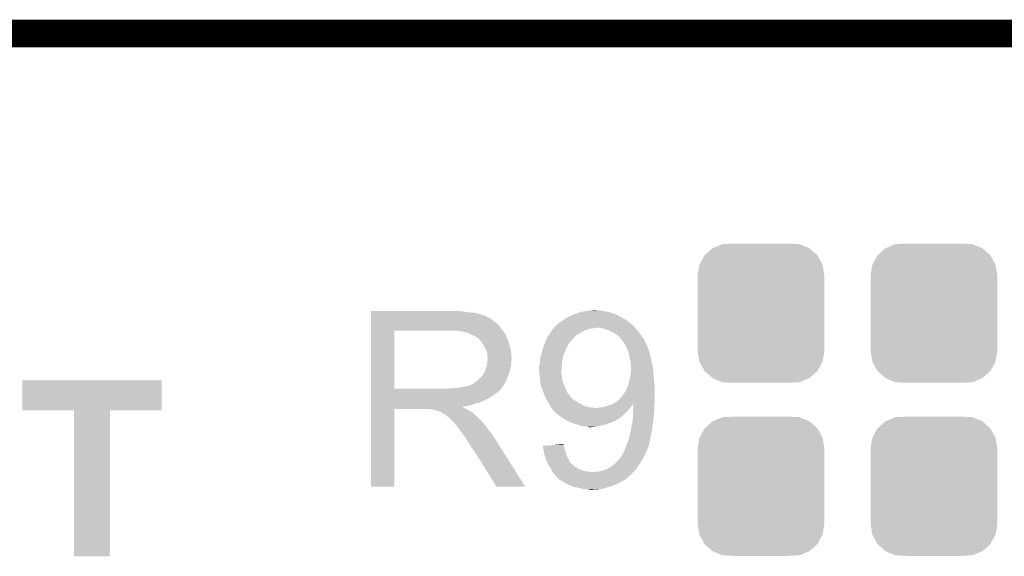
# Model space of a CAD drawing. Extents: x -1.3 to 24.2, y -3.9 to 39.2.
# Tile 31 of 37: x 3.3 to 8.8, y 36.2 to 39.2. Entities that reach past the tile are written whole.
import ezdxf

# ---------------------------------------------------------------- set-up
doc = ezdxf.new("R2010")
doc.units = 0
doc.layers.get('0').update_dxf_attribs({"linetype": 'CONTINUOUS'})
for name, color, linetype in [('RTC_25_CLICK_V101_GKO', 10, 'CONTINUOUS'), ('RTC_25_CLICK_V101_GTO', 9, 'CONTINUOUS'), ('RTC_25_CLICK_V101_GTS', 11, 'CONTINUOUS')]:
    doc.layers.add(name, color=color, linetype=linetype)

# ---------------------------------------------------------------- blocks, each defined once
blk = doc.blocks.new('CUSTOM_60')
for points in [[(-0.267216, 0.361152), (-0.213724, 0.383108), (0.26779, 0.361152), (0.21312, 0.383108)], [(-0.213724, 0.383108), (-0.20803, 0.383392), (0.21312, 0.383108), (0.212412, 0.383392)], [(-0.20803, 0.383392), (-0.154122, 0.38608), (0.212412, 0.383392), (0.154132, 0.38608)], [(-0.312264, 0.321732), (-0.26893, 0.360448), (0.312592, 0.321732), (0.268592, 0.360448)], [(-0.26893, 0.360448), (-0.267216, 0.361152), (0.268592, 0.360448), (0.26779, 0.361152)], [(-0.341452, 0.269636), (-0.313432, 0.320688), (0.341702, 0.269636), (0.313176, 0.320688)], [(-0.313432, 0.320688), (-0.312264, 0.321732), (0.313176, 0.320688), (0.312592, 0.321732)], [(-0.35179, 0.21082), (-0.342144, 0.268372), (0.35179, 0.21082), (0.34192, 0.268372)], [(-0.342144, 0.268372), (-0.341452, 0.269636), (0.34192, 0.268372), (0.341702, 0.269636)], [(-0.35179, 0.20955), (-0.35179, 0.21082), (0.35179, 0.20955), (0.35179, 0.21082)], [(-0.35179, -0.20955), (-0.35179, 0.20955), (0.35179, -0.20955), (0.35179, 0.20955)], [(-0.35179, -0.21082), (-0.35179, -0.20955), (0.35179, -0.21082), (0.35179, -0.20955)], [(-0.34192, -0.268358), (-0.35179, -0.21082), (0.342148, -0.268358), (0.35179, -0.21082)], [(-0.341702, -0.269636), (-0.34192, -0.268358), (0.341446, -0.269636), (0.342148, -0.268358)], [(-0.313184, -0.320676), (-0.341702, -0.269636), (0.31344, -0.320676), (0.341446, -0.269636)], [(-0.312594, -0.321732), (-0.313184, -0.320676), (0.312258, -0.321732), (0.31344, -0.320676)], [(-0.268602, -0.36044), (-0.312594, -0.321732), (0.26894, -0.36044), (0.312258, -0.321732)], [(-0.267792, -0.361154), (-0.268602, -0.36044), (0.2672, -0.361154), (0.26894, -0.36044)], [(-0.213136, -0.383104), (-0.267792, -0.361154), (0.213734, -0.383104), (0.2672, -0.361154)], [(-0.212414, -0.383394), (-0.213136, -0.383104), (0.207926, -0.383394), (0.213734, -0.383104)], [(-0.154122, -0.38608), (-0.212414, -0.383394), (0.154132, -0.38608), (0.207926, -0.383394)]]:
    blk.add_solid(points)

msp = doc.modelspace()

# ---------------------------------------------------------------- linework, layer by layer
at = {"layer": 'RTC_25_CLICK_V101_GKO', "const_width": 0.1524}
msp.add_lwpolyline([(1.016, 39.116), (21.844, 39.116)], dxfattribs=at)
at = {"layer": 'RTC_25_CLICK_V101_GTO'}
for points in [[(5.25782, 37.57422), (5.257822, 37.57676), (5.76326, 37.57422), (5.73532, 37.57676)], [(5.25782, 37.56914), (5.25782, 37.57422), (5.793738, 37.56914), (5.76326, 37.57422)], [(5.25782, 37.5666), (5.25782, 37.56914), (5.8293, 37.5666), (5.793738, 37.56914)], [(5.25782, 37.55898), (5.25782, 37.5666), (5.859778, 37.55898), (5.8293, 37.5666)], [(5.25782, 37.5539), (5.25782, 37.55898), (5.875022, 37.5539), (5.859778, 37.55898)], [(5.25782, 37.55136), (5.25782, 37.5539), (5.887722, 37.55136), (5.875022, 37.5539)], [(5.25782, 37.551338), (5.25782, 37.55136), (5.89026, 37.551338), (5.887722, 37.55136)], [(5.25782, 37.548814), (5.25782, 37.551338), (5.890274, 37.548814), (5.89026, 37.551338)], [(5.25782, 37.54374), (5.25782, 37.548814), (5.90042, 37.54374), (5.890274, 37.548814)], [(6.358468, 37.54628), (6.37032, 37.55136), (6.63956, 37.54628), (6.628384, 37.55136)], [(6.37032, 37.55136), (6.38937, 37.55898), (6.628384, 37.55136), (6.61162, 37.55898)], [(6.38937, 37.55898), (6.408422, 37.5666), (6.61162, 37.55898), (6.588756, 37.5666)], [(6.408422, 37.5666), (6.418572, 37.569138), (6.588756, 37.5666), (6.58114, 37.569138)], [(6.418572, 37.569138), (6.42874, 37.57168), (6.58114, 37.569138), (6.568434, 37.57168)], [(6.42874, 37.57168), (6.4516, 37.57676), (6.568434, 37.57168), (6.54304, 37.57676)], [(6.4516, 37.57676), (6.47192, 37.5793), (6.54304, 37.57676), (6.530342, 37.5793)], [(6.47192, 37.5793), (6.497298, 37.581838), (6.512564, 37.5793), (6.507484, 37.581838)], [(6.497298, 37.581838), (6.497318, 37.58184), (6.507484, 37.581838), (6.497318, 37.58184)], [(5.257818, 37.48024), (5.25782, 37.500558), (5.97916, 37.48024), (5.963922, 37.500558)], [(5.25782, 37.538658), (5.25782, 37.54374), (5.913122, 37.538658), (5.90042, 37.54374)], [(5.25782, 37.5285), (5.25782, 37.538658), (5.92836, 37.5285), (5.913122, 37.538658)], [(5.25782, 37.5158), (5.25782, 37.5285), (5.9436, 37.5158), (5.92836, 37.5285)], [(5.25782, 37.500558), (5.25782, 37.5158), (5.963922, 37.500558), (5.9436, 37.5158)], [(6.281416, 37.492938), (6.2865, 37.49802), (6.715762, 37.492938), (6.709834, 37.49802)], [(6.2865, 37.49802), (6.294122, 37.503102), (6.709834, 37.49802), (6.703906, 37.503102)], [(6.294122, 37.503102), (6.2992, 37.50818), (6.703906, 37.503102), (6.697982, 37.50818)], [(6.2992, 37.50818), (6.301742, 37.510722), (6.697982, 37.50818), (6.69417, 37.510722)], [(6.301742, 37.510722), (6.31444, 37.51834), (6.69417, 37.510722), (6.68274, 37.51834)], [(6.31444, 37.51834), (6.32121, 37.523418), (6.68274, 37.51834), (6.67766, 37.523418)], [(6.32121, 37.523418), (6.324592, 37.525954), (6.67766, 37.523418), (6.672594, 37.525954)], [(6.324592, 37.525954), (6.3246, 37.52596), (6.672594, 37.525954), (6.672594, 37.52596)], [(6.3246, 37.52596), (6.328376, 37.528478), (6.672594, 37.52596), (6.67258, 37.528478)], [(6.328376, 37.528478), (6.328408, 37.5285), (6.67258, 37.528478), (6.670044, 37.5285)], [(6.328408, 37.5285), (6.339838, 37.53612), (6.670044, 37.5285), (6.65698, 37.53612)], [(6.339838, 37.53612), (6.352542, 37.54374), (6.65698, 37.53612), (6.643916, 37.54374)], [(6.352542, 37.54374), (6.358468, 37.54628), (6.643916, 37.54374), (6.63956, 37.54628)], [(5.257812, 37.144982), (5.257818, 37.46752), (5.38734, 37.144982), (5.387342, 37.46752)], [(5.257818, 37.46754), (5.257818, 37.48024), (5.989038, 37.46754), (5.97916, 37.48024)], [(5.257818, 37.46752), (5.257818, 37.46754), (5.387342, 37.46752), (5.69468, 37.46754)], [(5.765802, 37.46246), (5.732782, 37.46754), (5.992988, 37.46246), (5.989038, 37.46754)], [(5.784442, 37.457376), (5.765802, 37.46246), (5.99694, 37.457376), (5.992988, 37.46246)], [(5.79374, 37.45484), (5.784442, 37.457376), (5.996944, 37.45484), (5.99694, 37.457376)], [(5.793752, 37.454834), (5.79374, 37.45484), (5.996944, 37.454834), (5.996944, 37.45484)], [(5.81406, 37.44468), (5.793752, 37.454834), (6.00456, 37.44468), (5.996944, 37.454834)], [(5.83184, 37.43706), (5.81406, 37.44468), (6.007608, 37.43706), (6.00456, 37.44468)], [(6.238242, 37.43452), (6.24187, 37.439602), (6.389116, 37.43452), (6.393184, 37.439602)], [(6.24187, 37.439602), (6.25094, 37.4523), (6.393184, 37.439602), (6.414346, 37.4523)], [(6.25094, 37.4523), (6.252526, 37.45484), (6.414346, 37.4523), (6.41858, 37.45484)], [(6.252526, 37.45484), (6.260464, 37.46754), (6.41858, 37.45484), (6.441442, 37.46754)], [(6.260464, 37.46754), (6.26364, 37.472622), (6.441442, 37.46754), (6.456686, 37.472622)], [(6.26364, 37.472622), (6.265814, 37.47516), (6.456686, 37.472622), (6.4643, 37.47516)], [(6.265814, 37.47516), (6.270168, 37.48024), (6.4643, 37.47516), (6.482082, 37.48024)], [(6.270168, 37.48024), (6.27017, 37.480242), (6.482082, 37.48024), (6.497322, 37.480242)], [(6.27017, 37.480242), (6.272346, 37.48278), (6.497322, 37.480242), (6.504944, 37.48278)], [(6.272346, 37.48278), (6.278878, 37.4904), (6.723664, 37.48278), (6.717736, 37.4904)], [(6.278878, 37.4904), (6.281416, 37.492938), (6.717736, 37.4904), (6.715762, 37.492938)], [(6.540502, 37.48024), (6.525258, 37.48278), (6.725638, 37.48024), (6.723664, 37.48278)], [(6.565902, 37.47262), (6.540502, 37.48024), (6.731566, 37.47262), (6.725638, 37.48024)], [(6.571618, 37.47008), (6.565902, 37.47262), (6.73354, 37.47008), (6.731566, 37.47262)], [(6.58876, 37.46246), (6.571618, 37.47008), (6.739636, 37.46246), (6.73354, 37.47008)], [(6.609082, 37.452298), (6.58876, 37.46246), (6.747766, 37.452298), (6.739636, 37.46246)], [(6.62051, 37.44468), (6.609082, 37.452298), (6.75386, 37.44468), (6.747766, 37.452298)], [(6.624322, 37.442138), (6.62051, 37.44468), (6.75571, 37.442138), (6.75386, 37.44468)], [(6.642106, 37.42436), (6.624322, 37.442138), (6.76864, 37.42436), (6.75571, 37.442138)], [(5.84031, 37.43198), (5.83184, 37.43706), (6.00964, 37.43198), (6.007608, 37.43706)], [(5.84454, 37.429442), (5.84031, 37.43198), (6.010728, 37.429442), (6.00964, 37.43198)], [(5.852164, 37.42436), (5.84454, 37.429442), (6.012906, 37.42436), (6.010728, 37.429442)], [(5.854704, 37.424352), (5.852164, 37.42436), (6.01291, 37.424352), (6.012906, 37.42436)], [(5.86232, 37.4142), (5.854704, 37.424352), (6.01726, 37.4142), (6.01291, 37.424352)], [(5.86994, 37.40404), (5.86232, 37.4142), (6.020648, 37.40404), (6.01726, 37.4142)], [(5.879012, 37.39134), (5.86994, 37.40404), (6.02488, 37.39134), (6.020648, 37.40404)], [(5.88264, 37.386258), (5.879012, 37.39134), (6.026406, 37.386258), (6.02488, 37.39134)], [(5.8928, 37.365938), (5.88264, 37.386258), (6.0325, 37.365938), (6.026406, 37.386258)], [(6.21284, 37.37356), (6.219506, 37.39134), (6.34365, 37.37356), (6.35254, 37.39134)], [(6.219506, 37.39134), (6.22427, 37.404042), (6.35254, 37.39134), (6.362702, 37.404042)], [(6.22427, 37.404042), (6.22808, 37.4142), (6.362702, 37.404042), (6.367794, 37.4142)], [(6.22808, 37.4142), (6.22809, 37.414222), (6.367794, 37.4142), (6.37032, 37.414222)], [(6.22809, 37.414222), (6.229352, 37.416746), (6.37032, 37.414222), (6.370328, 37.416746)], [(6.229352, 37.416746), (6.234432, 37.426902), (6.370328, 37.416746), (6.383022, 37.426902)], [(6.234432, 37.426902), (6.238242, 37.43452), (6.383022, 37.426902), (6.389116, 37.43452)], [(6.64464, 37.424338), (6.642106, 37.42436), (6.768656, 37.424338), (6.76864, 37.42436)], [(6.644644, 37.421814), (6.64464, 37.424338), (6.77049, 37.421814), (6.768656, 37.424338)], [(6.648592, 37.41674), (6.644644, 37.421814), (6.77418, 37.41674), (6.77049, 37.421814)], [(6.662422, 37.39896), (6.648592, 37.41674), (6.781802, 37.39896), (6.77418, 37.41674)], [(6.67212, 37.38118), (6.662422, 37.39896), (6.789422, 37.38118), (6.781802, 37.39896)], [(5.90042, 37.350696), (5.8928, 37.365938), (6.034026, 37.350696), (6.0325, 37.365938)], [(5.901872, 37.34054), (5.90042, 37.350696), (6.03504, 37.34054), (6.034026, 37.350696)], [(5.90296, 37.332918), (5.901872, 37.34054), (6.035676, 37.332918), (6.03504, 37.34054)], [(5.902962, 37.320218), (5.90296, 37.332918), (6.036734, 37.320218), (6.035676, 37.332918)], [(6.1976, 37.317682), (6.20268, 37.338), (6.322062, 37.317682), (6.328834, 37.338)], [(6.20268, 37.338), (6.205582, 37.348158), (6.328834, 37.338), (6.33222, 37.348158)], [(6.205582, 37.348158), (6.212114, 37.37102), (6.33222, 37.348158), (6.34238, 37.37102)], [(6.212114, 37.37102), (6.21284, 37.37356), (6.34238, 37.37102), (6.34365, 37.37356)], [(6.673506, 37.378636), (6.67212, 37.38118), (6.791962, 37.378636), (6.789422, 37.38118)], [(6.676276, 37.373558), (6.673506, 37.378636), (6.7945, 37.373558), (6.791962, 37.378636)], [(6.67766, 37.371018), (6.676276, 37.373558), (6.795348, 37.371018), (6.7945, 37.373558)], [(6.679508, 37.36594), (6.67766, 37.371018), (6.797038, 37.36594), (6.795348, 37.371018)], [(6.683202, 37.355778), (6.679508, 37.36594), (6.799582, 37.355778), (6.797038, 37.36594)], [(6.68782, 37.343078), (6.683202, 37.355778), (6.80466, 37.343078), (6.799582, 37.355778)], [(6.690592, 37.327838), (6.68782, 37.343078), (6.807202, 37.327838), (6.80466, 37.343078)], [(5.89534, 37.261798), (5.900418, 37.274498), (6.032498, 37.261798), (6.03504, 37.274498)], [(5.900418, 37.274498), (5.90332, 37.294816), (6.03504, 37.274498), (6.03504, 37.294816)], [(5.9055, 37.312596), (5.902962, 37.320218), (6.03737, 37.312596), (6.036734, 37.320218)], [(5.90332, 37.294816), (5.904046, 37.299896), (6.03504, 37.294816), (6.037578, 37.299896)], [(5.904046, 37.299896), (5.9055, 37.31006), (6.037578, 37.299896), (6.037578, 37.31006)], [(5.9055, 37.310062), (5.9055, 37.312596), (6.03758, 37.310062), (6.03737, 37.312596)], [(5.9055, 37.31006), (5.9055, 37.310062), (6.037578, 37.31006), (6.03758, 37.310062)], [(6.18998, 37.264342), (6.19252, 37.2745), (6.315624, 37.264342), (6.316302, 37.2745)], [(6.19252, 37.2745), (6.19455, 37.28466), (6.316302, 37.2745), (6.31698, 37.28466)], [(6.19455, 37.28466), (6.19506, 37.287202), (6.31698, 37.28466), (6.31737, 37.287202)], [(6.19506, 37.302442), (6.1976, 37.31768), (6.319716, 37.302442), (6.32206, 37.31768)], [(6.19506, 37.287202), (6.19506, 37.302442), (6.31737, 37.287202), (6.319716, 37.302442)], [(6.1976, 37.31768), (6.1976, 37.317682), (6.32206, 37.31768), (6.322062, 37.317682)], [(6.6929, 37.31514), (6.690592, 37.327838), (6.811434, 37.31514), (6.807202, 37.327838)], [(6.693536, 37.312598), (6.6929, 37.31514), (6.81228, 37.312598), (6.811434, 37.31514)], [(6.69798, 37.29482), (6.693536, 37.312598), (6.81482, 37.29482), (6.81228, 37.312598)], [(6.69798, 37.294818), (6.69798, 37.29482), (6.814822, 37.294818), (6.81482, 37.29482)], [(6.697982, 37.274498), (6.69798, 37.294818), (6.8199, 37.274498), (6.814822, 37.294818)], [(6.70052, 37.266876), (6.697982, 37.274498), (6.820748, 37.266876), (6.8199, 37.274498)], [(5.8674, 37.20846), (5.877558, 37.221158), (6.01518, 37.20846), (6.019798, 37.221158)], [(5.877558, 37.221158), (5.880098, 37.2237), (6.019798, 37.221158), (6.020722, 37.2237)], [(5.880098, 37.2237), (5.88264, 37.228778), (6.020722, 37.2237), (6.022568, 37.228778)], [(5.88264, 37.228778), (5.887718, 37.236398), (6.022568, 37.228778), (6.025338, 37.236398)], [(5.887718, 37.236398), (5.892798, 37.249098), (6.025338, 37.236398), (6.029956, 37.249098)], [(5.892798, 37.2491), (5.89534, 37.261798), (6.029958, 37.2491), (6.032498, 37.261798)], [(5.892798, 37.249098), (5.892798, 37.2491), (6.029956, 37.249098), (6.029958, 37.2491)], [(6.18998, 37.251638), (6.18998, 37.264342), (6.314778, 37.251638), (6.315624, 37.264342)], [(6.190442, 37.24656), (6.18998, 37.251638), (6.31444, 37.24656), (6.314778, 37.251638)], [(6.19252, 37.223702), (6.190442, 37.24656), (6.31444, 37.223702), (6.31444, 37.24656)], [(6.19252, 37.2237), (6.19252, 37.223702), (6.314442, 37.2237), (6.31444, 37.223702)], [(6.19365, 37.21354), (6.19252, 37.2237), (6.31698, 37.21354), (6.314442, 37.2237)], [(6.69329, 37.20084), (6.69798, 37.221158), (6.82752, 37.20084), (6.82549, 37.221158)], [(6.69798, 37.221158), (6.700156, 37.25164), (6.82549, 37.221158), (6.82244, 37.25164)], [(6.700156, 37.25164), (6.70052, 37.25672), (6.82244, 37.25164), (6.821876, 37.25672)], [(6.70052, 37.25672), (6.70052, 37.266876), (6.821876, 37.25672), (6.820748, 37.266876)], [(3.32232, 37.025602), (3.32234, 37.190658), (4.094458, 37.025602), (4.09448, 37.190658)], [(3.32234, 37.190658), (3.322342, 37.19068), (4.09448, 37.190658), (3.322342, 37.19068)], [(5.803896, 37.16274), (5.811516, 37.167818), (5.991862, 37.16274), (5.994824, 37.167818)], [(5.811516, 37.167818), (5.819138, 37.17036), (5.994824, 37.167818), (5.996306, 37.17036)], [(5.819138, 37.17036), (5.829298, 37.175438), (5.996306, 37.17036), (5.999268, 37.175438)], [(5.829298, 37.175438), (5.851522, 37.193218), (5.999268, 37.175438), (6.00964, 37.193218)], [(5.851522, 37.193218), (5.854698, 37.195758), (6.00964, 37.193218), (6.010562, 37.195758)], [(5.854698, 37.195758), (5.8674, 37.20846), (6.010562, 37.195758), (6.01518, 37.20846)], [(6.19506, 37.20084), (6.19365, 37.21354), (6.318568, 37.20084), (6.31698, 37.21354)], [(6.195822, 37.193222), (6.19506, 37.20084), (6.31952, 37.193222), (6.318568, 37.20084)], [(6.1976, 37.175442), (6.195822, 37.193222), (6.325446, 37.175442), (6.31952, 37.193222)], [(6.198872, 37.170358), (6.1976, 37.175442), (6.32714, 37.170358), (6.325446, 37.175442)], [(6.20268, 37.155122), (6.198872, 37.170358), (6.333236, 37.155122), (6.32714, 37.170358)], [(6.68274, 37.160198), (6.686202, 37.1729), (6.83112, 37.160198), (6.83006, 37.1729)], [(6.686202, 37.1729), (6.69036, 37.18814), (6.83006, 37.1729), (6.828676, 37.18814)], [(6.69036, 37.18814), (6.69329, 37.20084), (6.828676, 37.18814), (6.82752, 37.20084)], [(5.25781, 37.13226), (5.257812, 37.134794), (5.968978, 37.13226), (5.969, 37.134794)], [(5.25781, 37.132246), (5.25781, 37.13226), (5.966454, 37.132246), (5.968978, 37.13226)], [(5.25781, 37.12718), (5.25781, 37.132246), (5.963916, 37.12718), (5.966454, 37.132246)], [(5.25781, 37.11194), (5.25781, 37.12718), (5.94106, 37.11194), (5.963916, 37.12718)], [(5.25781, 37.104318), (5.25781, 37.11194), (5.930898, 37.104318), (5.94106, 37.11194)], [(5.257812, 37.14496), (5.257812, 37.144982), (5.676898, 37.14496), (5.38734, 37.144982)], [(5.257812, 37.134794), (5.257812, 37.14496), (5.969, 37.134794), (5.97916, 37.14496)], [(5.676898, 37.14496), (5.694664, 37.147498), (5.97916, 37.14496), (5.981698, 37.147498)], [(5.694664, 37.147498), (5.69468, 37.1475), (5.981698, 37.147498), (5.981698, 37.1475)], [(5.714998, 37.1475), (5.760718, 37.15258), (5.981698, 37.1475), (5.985086, 37.15258)], [(5.760718, 37.15258), (5.801358, 37.16274), (5.985086, 37.15258), (5.991862, 37.16274)], [(6.206492, 37.14496), (6.20268, 37.155122), (6.3373, 37.14496), (6.333236, 37.155122)], [(6.216016, 37.119562), (6.206492, 37.14496), (6.35, 37.119562), (6.3373, 37.14496)], [(6.21792, 37.11448), (6.216016, 37.119562), (6.353954, 37.11448), (6.35, 37.119562)], [(6.22554, 37.096702), (6.21792, 37.11448), (6.36778, 37.096702), (6.353954, 37.11448)], [(6.65226, 37.10686), (6.66242, 37.119562), (6.8326, 37.10686), (6.8326, 37.119562)], [(6.66242, 37.119562), (6.67258, 37.13734), (6.8326, 37.119562), (6.8326, 37.13734)], [(6.67258, 37.13734), (6.674838, 37.142422), (6.8326, 37.13734), (6.8326, 37.142422)], [(6.674838, 37.142422), (6.68274, 37.160198), (6.8326, 37.142422), (6.83112, 37.160198)], [(5.25781, 37.08908), (5.25781, 37.104318), (5.9055, 37.08908), (5.930898, 37.104318)], [(5.25781, 37.08146), (5.25781, 37.08908), (5.89026, 37.08146), (5.9055, 37.08908)], [(5.25781, 37.06622), (5.25781, 37.08146), (5.854698, 37.06622), (5.89026, 37.08146)], [(5.25781, 37.061138), (5.25781, 37.06622), (5.831838, 37.061138), (5.854698, 37.06622)], [(5.25781, 37.05352), (5.25781, 37.061138), (5.811518, 37.05352), (5.831838, 37.061138)], [(6.22554, 37.0967), (6.22554, 37.096702), (6.367782, 37.0967), (6.36778, 37.096702)], [(6.23062, 37.086542), (6.22554, 37.0967), (6.377938, 37.086542), (6.367782, 37.0967)], [(6.23316, 37.08146), (6.23062, 37.086542), (6.38641, 37.08146), (6.377938, 37.086542)], [(6.234684, 37.07892), (6.23316, 37.08146), (6.390642, 37.07892), (6.38641, 37.08146)], [(6.24078, 37.06876), (6.234684, 37.07892), (6.40588, 37.06876), (6.390642, 37.07892)], [(6.2484, 37.05606), (6.24078, 37.06876), (6.42874, 37.05606), (6.40588, 37.06876)], [(6.2484, 37.056058), (6.2484, 37.05606), (6.428746, 37.056058), (6.42874, 37.05606)], [(6.25348, 37.045902), (6.2484, 37.056058), (6.451598, 37.045902), (6.428746, 37.056058)], [(6.57098, 37.05098), (6.59384, 37.0586), (6.7056, 37.05098), (6.71068, 37.0586)], [(6.59384, 37.0586), (6.601352, 37.061104), (6.71068, 37.0586), (6.713182, 37.061104)], [(6.601352, 37.061104), (6.601454, 37.061138), (6.83006, 37.061104), (6.83006, 37.061138)], [(6.601454, 37.061138), (6.60146, 37.06114), (6.83006, 37.061138), (6.83006, 37.06114)], [(6.60146, 37.06114), (6.62432, 37.07638), (6.83006, 37.06114), (6.832236, 37.07638)], [(6.62432, 37.07638), (6.62686, 37.07892), (6.832236, 37.07638), (6.8326, 37.07892)], [(6.62686, 37.07892), (6.647178, 37.099238), (6.8326, 37.07892), (6.8326, 37.099238)], [(6.647178, 37.099238), (6.65226, 37.10686), (6.8326, 37.099238), (6.8326, 37.10686)], [(6.71322, 37.035738), (6.713182, 37.061104), (6.83006, 37.035738), (6.83006, 37.061104)], [(3.609318, 37.02558), (3.32232, 37.025602), (4.094458, 37.02558), (4.094458, 37.025602)], [(3.60932, 37.025558), (3.609318, 37.02558), (3.80746, 37.025558), (4.094458, 37.02558)], [(3.60934, 36.215342), (3.60932, 37.025558), (3.807438, 36.215342), (3.80746, 37.025558)], [(5.2578, 36.601422), (5.257808, 37.033178), (5.387318, 36.601422), (5.38734, 37.033178)], [(5.257808, 37.043358), (5.25781, 37.045866), (5.765804, 37.043358), (5.763292, 37.045866)], [(5.257808, 37.040818), (5.257808, 37.043358), (5.770882, 37.040818), (5.765804, 37.043358)], [(5.257808, 37.03574), (5.257808, 37.040818), (5.7785, 37.03574), (5.770882, 37.040818)], [(5.257808, 37.0332), (5.257808, 37.03574), (5.784852, 37.0332), (5.7785, 37.03574)], [(5.257808, 37.033178), (5.257808, 37.0332), (5.38734, 37.033178), (5.580378, 37.0332)], [(5.25781, 37.04844), (5.25781, 37.05352), (5.788658, 37.04844), (5.811518, 37.05352)], [(5.25781, 37.045866), (5.25781, 37.04844), (5.763292, 37.045866), (5.788658, 37.04844)], [(5.590538, 37.03066), (5.580378, 37.0332), (5.791202, 37.03066), (5.784852, 37.0332)], [(5.605774, 37.028126), (5.603234, 37.03066), (5.795426, 37.028126), (5.791202, 37.03066)], [(5.608316, 37.02812), (5.605774, 37.028126), (5.795436, 37.02812), (5.795426, 37.028126)], [(5.638798, 37.01796), (5.608316, 37.02812), (5.812368, 37.01796), (5.795436, 37.02812)], [(5.643878, 37.01542), (5.638798, 37.01796), (5.8166, 37.01542), (5.812368, 37.01796)], [(5.648958, 37.01288), (5.643878, 37.01542), (5.819776, 37.01288), (5.8166, 37.01542)], [(5.656578, 37.007802), (5.648958, 37.01288), (5.826124, 37.007802), (5.819776, 37.01288)], [(5.661656, 37.005262), (5.656578, 37.007802), (5.829298, 37.005262), (5.826124, 37.007802)], [(5.664194, 37.00526), (5.661656, 37.005262), (5.8293, 37.00526), (5.829298, 37.005262)], [(5.66674, 37.002722), (5.664194, 37.00526), (5.831838, 37.002722), (5.8293, 37.00526)], [(5.6769, 36.9951), (5.66674, 37.002722), (5.83946, 36.9951), (5.831838, 37.002722)], [(6.257292, 37.04082), (6.25348, 37.045902), (6.47954, 37.04082), (6.451598, 37.045902)], [(6.259196, 37.03828), (6.257292, 37.04082), (6.50748, 37.03828), (6.47954, 37.04082)], [(6.2611, 37.03574), (6.259196, 37.03828), (6.693916, 37.03574), (6.695948, 37.03828)], [(6.266178, 37.028122), (6.2611, 37.03574), (6.68782, 37.028122), (6.693916, 37.03574)], [(6.26618, 37.02812), (6.266178, 37.028122), (6.68782, 37.02812), (6.68782, 37.028122)], [(6.268718, 37.023046), (6.26618, 37.02812), (6.682744, 37.023046), (6.68782, 37.02812)], [(6.273796, 37.020502), (6.268718, 37.023046), (6.6802, 37.020502), (6.682744, 37.023046)], [(6.289038, 37.005262), (6.273796, 37.020502), (6.66496, 37.005262), (6.6802, 37.020502)], [(6.299708, 36.99764), (6.289038, 37.005262), (6.657338, 36.99764), (6.66496, 37.005262)], [(6.517636, 37.03828), (6.522716, 37.040818), (6.695948, 37.03828), (6.697978, 37.040818)], [(6.522716, 37.040818), (6.537958, 37.04082), (6.697978, 37.040818), (6.69798, 37.04082)], [(6.537958, 37.04082), (6.55574, 37.0459), (6.69798, 37.04082), (6.70179, 37.0459)], [(6.55574, 37.0459), (6.57098, 37.05098), (6.70179, 37.0459), (6.7056, 37.05098)], [(6.71068, 37.0078), (6.712064, 37.02304), (6.828154, 37.0078), (6.83006, 37.02304)], [(6.71068, 37.00272), (6.71068, 37.0078), (6.82752, 37.00272), (6.828154, 37.0078)], [(6.71068, 36.982398), (6.71068, 37.00272), (6.82538, 36.982398), (6.82752, 37.00272)], [(6.712064, 37.02304), (6.71322, 37.035738), (6.83006, 37.02304), (6.83006, 37.035738)], [(5.680076, 36.99256), (5.6769, 36.9951), (5.842, 36.99256), (5.83946, 36.9951)], [(5.686428, 36.987478), (5.680076, 36.99256), (5.849622, 36.987478), (5.842, 36.99256)], [(5.689598, 36.984942), (5.686428, 36.987478), (5.852158, 36.984942), (5.849622, 36.987478)], [(5.712462, 36.962078), (5.689598, 36.984942), (5.87502, 36.962078), (5.852158, 36.984942)], [(5.720078, 36.95446), (5.712462, 36.962078), (5.880736, 36.95446), (5.87502, 36.962078)], [(5.727698, 36.9443), (5.720078, 36.95446), (5.888356, 36.9443), (5.880736, 36.95446)], [(6.321044, 36.9824), (6.299708, 36.99764), (6.63702, 36.9824), (6.657338, 36.99764)], [(6.324598, 36.97986), (6.321044, 36.9824), (6.633208, 36.97986), (6.63702, 36.9824)], [(6.342382, 36.9697), (6.324598, 36.97986), (6.617966, 36.9697), (6.633208, 36.97986)], [(6.347462, 36.96716), (6.342382, 36.9697), (6.614156, 36.96716), (6.617966, 36.9697)], [(6.347466, 36.967158), (6.347462, 36.96716), (6.611616, 36.967158), (6.614156, 36.96716)], [(6.35762, 36.96208), (6.347466, 36.967158), (6.60146, 36.96208), (6.611616, 36.967158)], [(6.369472, 36.957), (6.35762, 36.96208), (6.588762, 36.957), (6.60146, 36.96208)], [(6.375398, 36.95446), (6.369472, 36.957), (6.58114, 36.95446), (6.588762, 36.957)], [(6.383654, 36.95192), (6.375398, 36.95446), (6.57352, 36.95192), (6.58114, 36.95446)], [(6.408422, 36.9443), (6.383654, 36.95192), (6.553198, 36.9443), (6.57352, 36.95192)], [(6.70306, 36.93668), (6.707504, 36.95446), (6.819772, 36.93668), (6.82244, 36.95446)], [(6.707504, 36.95446), (6.70814, 36.957002), (6.82244, 36.95446), (6.822706, 36.957002)], [(6.70814, 36.957002), (6.71068, 36.982398), (6.822706, 36.957002), (6.82538, 36.982398)], [(5.72897, 36.94176), (5.727698, 36.9443), (5.89026, 36.94176), (5.888356, 36.9443)], [(5.730234, 36.939234), (5.72897, 36.94176), (5.892226, 36.939234), (5.89026, 36.94176)], [(5.73277, 36.93922), (5.730234, 36.939234), (5.892236, 36.93922), (5.892226, 36.939234)], [(5.748016, 36.9189), (5.73277, 36.93922), (5.90804, 36.9189), (5.892236, 36.93922)], [(5.76326, 36.89858), (5.748016, 36.9189), (5.924296, 36.89858), (5.90804, 36.9189)], [(5.766648, 36.893498), (5.76326, 36.89858), (5.92836, 36.893498), (5.924296, 36.89858)], [(5.785274, 36.86556), (5.766648, 36.893498), (5.94614, 36.86556), (5.92836, 36.893498)], [(6.421118, 36.939222), (6.408422, 36.9443), (6.530348, 36.939222), (6.553198, 36.9443)], [(6.42113, 36.93922), (6.421118, 36.939222), (6.53034, 36.93922), (6.530348, 36.939222)], [(6.436358, 36.93668), (6.42113, 36.93922), (6.51764, 36.93668), (6.53034, 36.93922)], [(6.459218, 36.93414), (6.446518, 36.93668), (6.504942, 36.93414), (6.51764, 36.93668)], [(6.466838, 36.931602), (6.459218, 36.93414), (6.479562, 36.931602), (6.504942, 36.93414)], [(6.479542, 36.9316), (6.466838, 36.931602), (6.479542, 36.9316), (6.479562, 36.931602)], [(6.69544, 36.890962), (6.695442, 36.898584), (6.812146, 36.890962), (6.81375, 36.898584)], [(6.695442, 36.898584), (6.69798, 36.903662), (6.81375, 36.898584), (6.81482, 36.903662)], [(6.69798, 36.903662), (6.70052, 36.91636), (6.81482, 36.903662), (6.816724, 36.91636)], [(6.70052, 36.91636), (6.70306, 36.93668), (6.816724, 36.91636), (6.819772, 36.93668)], [(5.79374, 36.85286), (5.785274, 36.86556), (5.954198, 36.85286), (5.94614, 36.86556)], [(5.80644, 36.835082), (5.79374, 36.85286), (5.965478, 36.835082), (5.954198, 36.85286)], [(6.29616, 36.835074), (6.3246, 36.837596), (6.324606, 36.835074), (6.3246, 36.837596)], [(6.675436, 36.829998), (6.6802, 36.8427), (6.799578, 36.829998), (6.802118, 36.8427)], [(6.6802, 36.8427), (6.684432, 36.8554), (6.802118, 36.8427), (6.80466, 36.8554)], [(6.684432, 36.8554), (6.68782, 36.86556), (6.80466, 36.8554), (6.806798, 36.86556)], [(6.68782, 36.86556), (6.69544, 36.890962), (6.806798, 36.86556), (6.812146, 36.890962)], [(5.8166, 36.817298), (5.80644, 36.835082), (5.976762, 36.817298), (5.965478, 36.835082)], [(5.819138, 36.812226), (5.8166, 36.817298), (5.97998, 36.812226), (5.976762, 36.817298)], [(5.824214, 36.809682), (5.819138, 36.812226), (5.981594, 36.809682), (5.97998, 36.812226)], [(5.826762, 36.8046), (5.824214, 36.809682), (5.984818, 36.8046), (5.981594, 36.809682)], [(5.953758, 36.60141), (5.826762, 36.8046), (6.113734, 36.60141), (5.984818, 36.8046)], [(6.210324, 36.827462), (6.267518, 36.832534), (6.327142, 36.827462), (6.32714, 36.832534)], [(6.2108, 36.824918), (6.210324, 36.827462), (6.327142, 36.824918), (6.327142, 36.827462)], [(6.213648, 36.80968), (6.2108, 36.824918), (6.33222, 36.80968), (6.327142, 36.824918)], [(6.216972, 36.7919), (6.213648, 36.80968), (6.3373, 36.7919), (6.33222, 36.80968)], [(6.21792, 36.786818), (6.216972, 36.7919), (6.339206, 36.786818), (6.3373, 36.7919)], [(6.222274, 36.77158), (6.21792, 36.786818), (6.34492, 36.77158), (6.339206, 36.786818)], [(6.267518, 36.832534), (6.29616, 36.835074), (6.32714, 36.832534), (6.324606, 36.835074)], [(6.65226, 36.776664), (6.6548, 36.78428), (6.776214, 36.776664), (6.77926, 36.78428)], [(6.6548, 36.78428), (6.654802, 36.784284), (6.77926, 36.78428), (6.779262, 36.784284)], [(6.654802, 36.784284), (6.659876, 36.791896), (6.779262, 36.784284), (6.784338, 36.791896)], [(6.659876, 36.791896), (6.65988, 36.7919), (6.784338, 36.791896), (6.784338, 36.7919)], [(6.65988, 36.7919), (6.662926, 36.799518), (6.784338, 36.7919), (6.78688, 36.799518)], [(6.662926, 36.799518), (6.66496, 36.8046), (6.78688, 36.799518), (6.78942, 36.8046)], [(6.66496, 36.8046), (6.667136, 36.80968), (6.78942, 36.8046), (6.79196, 36.80968)], [(6.667136, 36.80968), (6.67258, 36.82238), (6.79196, 36.80968), (6.79672, 36.82238)], [(6.67258, 36.82238), (6.675436, 36.829998), (6.79672, 36.82238), (6.799578, 36.829998)], [(6.228078, 36.751262), (6.222274, 36.77158), (6.35508, 36.751262), (6.34492, 36.77158)], [(6.23697, 36.73348), (6.228078, 36.751262), (6.365242, 36.73348), (6.35508, 36.751262)], [(6.24332, 36.72078), (6.23697, 36.73348), (6.377942, 36.72078), (6.365242, 36.73348)], [(6.60654, 36.725862), (6.629398, 36.74872), (6.746932, 36.725862), (6.76148, 36.74872)], [(6.629398, 36.74872), (6.63956, 36.75888), (6.76148, 36.74872), (6.767124, 36.75888)], [(6.63956, 36.75888), (6.648024, 36.771578), (6.767124, 36.75888), (6.77418, 36.771578)], [(6.648024, 36.771578), (6.649722, 36.774122), (6.77418, 36.771578), (6.775196, 36.774122)], [(6.649722, 36.774122), (6.65226, 36.776664), (6.775196, 36.774122), (6.776214, 36.776664)], [(6.244844, 36.71824), (6.24332, 36.72078), (6.38048, 36.71824), (6.377942, 36.72078)], [(6.25094, 36.70808), (6.244844, 36.71824), (6.395718, 36.70808), (6.38048, 36.71824)], [(6.255512, 36.70046), (6.25094, 36.70808), (6.40842, 36.70046), (6.395718, 36.70808)], [(6.25856, 36.69538), (6.255512, 36.70046), (6.423658, 36.69538), (6.40842, 36.70046)], [(6.263324, 36.68776), (6.25856, 36.69538), (6.441444, 36.68776), (6.423658, 36.69538)], [(6.264912, 36.68522), (6.263324, 36.68776), (6.4643, 36.68522), (6.441444, 36.68776)], [(6.2665, 36.68268), (6.264912, 36.68522), (6.484622, 36.68268), (6.4643, 36.68522)], [(6.27126, 36.675062), (6.2665, 36.68268), (6.7056, 36.675062), (6.713218, 36.68268)], [(6.278878, 36.667442), (6.27126, 36.675062), (6.69798, 36.667442), (6.7056, 36.675062)], [(6.494782, 36.68268), (6.504942, 36.68522), (6.713218, 36.68268), (6.715758, 36.68522)], [(6.517642, 36.68522), (6.532882, 36.687762), (6.715758, 36.68522), (6.7183, 36.687762)], [(6.532882, 36.687762), (6.54812, 36.69284), (6.7183, 36.687762), (6.723378, 36.69284)], [(6.54812, 36.69284), (6.565904, 36.697922), (6.723378, 36.69284), (6.727074, 36.697922)], [(6.565904, 36.697922), (6.581144, 36.70808), (6.727074, 36.697922), (6.73446, 36.70808)], [(6.581144, 36.70808), (6.583684, 36.708082), (6.73446, 36.70808), (6.734462, 36.708082)], [(6.583684, 36.708082), (6.58876, 36.710622), (6.734462, 36.708082), (6.73631, 36.710622)], [(6.58876, 36.710622), (6.596382, 36.71824), (6.73631, 36.710622), (6.74185, 36.71824)], [(6.596382, 36.71824), (6.599768, 36.720782), (6.74185, 36.71824), (6.7437, 36.720782)], [(6.599768, 36.720782), (6.60654, 36.725862), (6.7437, 36.720782), (6.746932, 36.725862)], [(6.27888, 36.66744), (6.278878, 36.667442), (6.69798, 36.66744), (6.69798, 36.667442)], [(6.28396, 36.65982), (6.27888, 36.66744), (6.689596, 36.65982), (6.69798, 36.66744)], [(6.289038, 36.65474), (6.28396, 36.65982), (6.684008, 36.65474), (6.689596, 36.65982)], [(6.291574, 36.649674), (6.289038, 36.65474), (6.678436, 36.649674), (6.684008, 36.65474)], [(6.294098, 36.64966), (6.291574, 36.649674), (6.67842, 36.64966), (6.678436, 36.649674)], [(6.29412, 36.64713), (6.294098, 36.64966), (6.675636, 36.64713), (6.67842, 36.64966)], [(6.301756, 36.642038), (6.29412, 36.64713), (6.670036, 36.642038), (6.675636, 36.64713)], [(6.305564, 36.639498), (6.301756, 36.642038), (6.66496, 36.639498), (6.670036, 36.642038)], [(6.309372, 36.636958), (6.305564, 36.639498), (6.662416, 36.636958), (6.66496, 36.639498)], [(6.320796, 36.629338), (6.309372, 36.636958), (6.647178, 36.629338), (6.662416, 36.636958)], [(6.324598, 36.626802), (6.320796, 36.629338), (6.643372, 36.626802), (6.647178, 36.629338)], [(6.329682, 36.62426), (6.324598, 36.626802), (6.63956, 36.62426), (6.643372, 36.626802)], [(6.339842, 36.61918), (6.329682, 36.62426), (6.62686, 36.61918), (6.63956, 36.62426)], [(6.350002, 36.6141), (6.339842, 36.61918), (6.616698, 36.6141), (6.62686, 36.61918)], [(5.387318, 36.6014), (5.2578, 36.601422), (5.387318, 36.6014), (5.387318, 36.601422)], [(6.11374, 36.6014), (6.113734, 36.60141), (6.11374, 36.6014), (5.953758, 36.60141)], [(6.35508, 36.61156), (6.350002, 36.6141), (6.609712, 36.61156), (6.616698, 36.6141)], [(6.374894, 36.60394), (6.35508, 36.61156), (6.58876, 36.60394), (6.609712, 36.61156)], [(6.388098, 36.598862), (6.374894, 36.60394), (6.573524, 36.598862), (6.58876, 36.60394)], [(6.416042, 36.59378), (6.388098, 36.598862), (6.558278, 36.59378), (6.573524, 36.598862)], [(6.443976, 36.58616), (6.416042, 36.59378), (6.52272, 36.58616), (6.558278, 36.59378)], [(6.471918, 36.583622), (6.464296, 36.58616), (6.482112, 36.583622), (6.52272, 36.58616)], [(6.482082, 36.58362), (6.471918, 36.583622), (6.482082, 36.58362), (6.482112, 36.583622)], [(3.807438, 36.21532), (3.60934, 36.215342), (3.807438, 36.21532), (3.807438, 36.215342)]]:
    msp.add_solid(points, dxfattribs=at)

# ---------------------------------------------------------------- block references
at = {"layer": 'RTC_25_CLICK_V101_GTS'}
for p in [(7.42188, 37.56406), (8.382, 37.56406), (7.42188, 36.60394), (8.382, 36.60394)]:
    msp.add_blockref('CUSTOM_60', p, dxfattribs=at)

doc.saveas('drawing.dxf')
